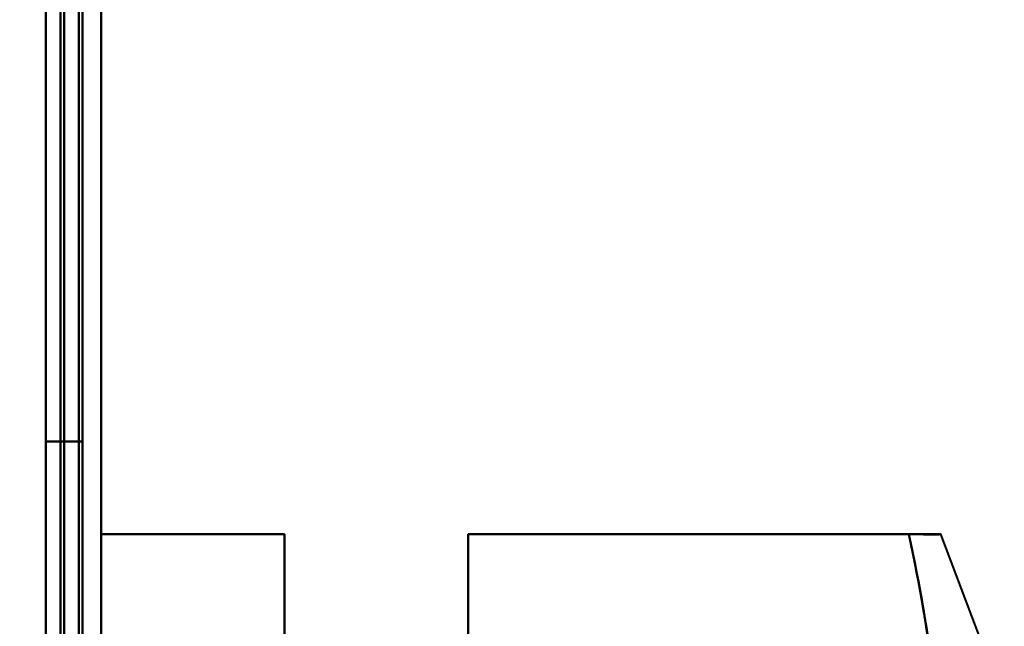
# Model space of a CAD drawing. Header units: millimetres. Extents: x -747 to 747, y -1110 to 610.
# Tile 83 of 93: x 583 to 610, y -271 to -254. Entities that reach past the tile are written whole.
import ezdxf

# ---------------------------------------------------------------- set-up
doc = ezdxf.new("R2010")
doc.units = ezdxf.units.MM
doc.layers.add('G-IMPT', color=8, linetype='Continuous', lineweight=40)

# ---------------------------------------------------------------- blocks, each defined once
blk = doc.blocks.new('NEXA 1000 CALQUES_dwg-755156-Niveau de réf_')
at = {"layer": 'G-IMPT'}
for p, q in [((585, -331.4), (585, 369.4)), ((585, -331.4), (585, 369.4)), ((609, -270), (607.875, -267.018))]:
    blk.add_line(p, q, dxfattribs=at)
at = {"layer": 'G-IMPT', "flags": 128}
for points in [[(584.4, 369.4), (584.4, 194.2), (584.4, 19), (584.4, -156.2), (584.4, -331.4)], [(584.4, 369.4), (584.4, 194.2), (584.4, 19), (584.4, -156.2), (584.4, -331.4)], [(584.4, -331.4), (584.4, -156.2), (584.4, 19), (584.4, 194.2), (584.4, 369.4)], [(584.4, -331.4), (584.4, -156.2), (584.4, 19), (584.4, 194.2), (584.4, 369.4)], [(584.4, 369.4), (584.4, 194.2), (584.4, 19), (584.4, -156.2), (584.4, -331.4)], [(584.4, 369.4), (584.4, 194.2), (584.4, 19), (584.4, -156.2), (584.4, -331.4)], [(584.4, -331.4), (584.4, -156.2), (584.4, 19), (584.4, 194.2), (584.4, 369.4)], [(584.4, -331.4), (584.4, -156.2), (584.4, 19), (584.4, 194.2), (584.4, 369.4)], [(584.5, -331.4), (584.5, -156.2), (584.5, 19), (584.5, 194.2), (584.5, 369.4)], [(584.5, -331.4), (584.5, -156.2), (584.5, 19), (584.5, 194.2), (584.5, 369.4)], [(584.5, 369.4), (584.5, 194.2), (584.5, 19), (584.5, -156.2), (584.5, -331.4)], [(585, 369.4), (585, 194.2), (585, 19), (585, -156.2), (585, -331.4)], [(585, 369.4), (585, 194.2), (585, 19), (585, -156.2), (585, -331.4)], [(585, -331.4), (585, -156.2), (585, 19), (585, 194.2), (585, 369.4)], [(585, -331.4), (585, -156.2), (585, 19), (585, 194.2), (585, 369.4)], [(585, 369.4), (585, 194.2), (585, 19), (585, -156.2), (585, -331.4)], [(585, -331.4), (585, -156.2), (585, 19), (585, 194.2), (585, 369.4)], [(585, -331.4), (585, -156.2), (585, 19), (585, 194.2), (585, 369.4)], [(585, 369.4), (585, 194.2), (585, 19), (585, -156.2), (585, -331.4)], [(584, 369), (584, 194), (584, 19), (584, -156), (584, -331)], [(584, -331), (584, -156), (584, 19), (584, 194), (584, 369)], [(583.5, 368.9), (583.5, 193.95), (583.5, 19), (583.5, -155.95), (583.5, -330.9)], [(583.5, -330.9), (583.5, -155.95), (583.5, 19), (583.5, 193.95), (583.5, 368.9)], [(583.5, -330.9), (583.5, -155.95), (583.5, 19), (583.5, 193.95), (583.5, 368.9)], [(583.5, 368.9), (583.5, 193.95), (583.5, 19), (583.5, -155.95), (583.5, -330.9)], [(583.5, 368.9), (583.5, 193.95), (583.5, 19), (583.5, -155.95), (583.5, -330.9)], [(583.5, -330.9), (583.5, -155.95), (583.5, 19), (583.5, 193.95), (583.5, 368.9)], [(583.5, -330.9), (583.5, -155.95), (583.5, 19), (583.5, 193.95), (583.5, 368.9)], [(583.5, 368.9), (583.5, 193.95), (583.5, 19), (583.5, -155.95), (583.5, -330.9)], [(583.9, -330.9), (583.9, -155.95), (583.9, 19), (583.9, 193.95), (583.9, 368.9)], [(583.9, 368.9), (583.9, 193.95), (583.9, 19), (583.9, -155.95), (583.9, -330.9)], [(584, -330.9), (584, -155.95), (584, 19), (584, 193.95), (584, 368.9)], [(584, 368.9), (584, 193.95), (584, 19), (584, -155.95), (584, -330.9)], [(584.5, 368.9), (584.5, 193.95), (584.5, 19), (584.5, -155.95), (584.5, -330.9)], [(584.5, 368.9), (584.5, 193.95), (584.5, 19), (584.5, -155.95), (584.5, -330.9)], [(584.5, -330.9), (584.5, -155.95), (584.5, 19), (584.5, 193.95), (584.5, 368.9)], [(584.5, -330.9), (584.5, -155.95), (584.5, 19), (584.5, 193.95), (584.5, 368.9)], [(584.5, 368.9), (584.5, 193.95), (584.5, 19), (584.5, -155.95), (584.5, -330.9)], [(584.5, -330.9), (584.5, -155.95), (584.5, 19), (584.5, 193.95), (584.5, 368.9)], [(583.5, -264.5), (583.5, -279.5), (583.5, -294.5), (583.5, -309.5), (583.5, -324.5)], [(583.5, -324.5), (583.5, -309.5), (583.5, -294.5), (583.5, -279.5), (583.5, -264.5)], [(583.5, -324.5), (583.5, -309.5), (583.5, -294.5), (583.5, -279.5), (583.5, -264.5)], [(583.5, -264.5), (583.75, -264.5), (584, -264.5), (584.25, -264.5), (584.5, -264.5)], [(583.5, -264.5), (583.5, -279.5), (583.5, -294.5), (583.5, -309.5), (583.5, -324.5)], [(584.5, -264.5), (584.25, -264.5), (584, -264.5), (583.75, -264.5), (583.5, -264.5)], [(583.5, -264.5), (583.75, -264.5), (584, -264.5), (584.25, -264.5), (584.5, -264.5)], [(584.5, -264.5), (584.25, -264.5), (584, -264.5), (583.75, -264.5), (583.5, -264.5)], [(583.5, -264.5), (583.5, -279.5), (583.5, -294.5), (583.5, -309.5), (583.5, -324.5)], [(583.5, -324.5), (583.5, -309.5), (583.5, -294.5), (583.5, -279.5), (583.5, -264.5)], [(583.5, -324.5), (583.5, -309.5), (583.5, -294.5), (583.5, -279.5), (583.5, -264.5)], [(583.5, -264.5), (583.75, -264.5), (584, -264.5), (584.25, -264.5), (584.5, -264.5)], [(583.5, -264.5), (583.5, -279.5), (583.5, -294.5), (583.5, -309.5), (583.5, -324.5)], [(584.5, -264.5), (584.25, -264.5), (584, -264.5), (583.75, -264.5), (583.5, -264.5)], [(583.5, -264.5), (583.75, -264.5), (584, -264.5), (584.25, -264.5), (584.5, -264.5)], [(584.5, -264.5), (584.25, -264.5), (584, -264.5), (583.75, -264.5), (583.5, -264.5)], [(584.5, -264.5), (584.5, -279.5), (584.5, -294.5), (584.5, -309.5), (584.5, -324.5)], [(584.5, -324.5), (584.5, -309.5), (584.5, -294.5), (584.5, -279.5), (584.5, -264.5)], [(584.5, -264.5), (584.5, -279.5), (584.5, -294.5), (584.5, -309.5), (584.5, -324.5)], [(584.5, -324.5), (584.5, -309.5), (584.5, -294.5), (584.5, -279.5), (584.5, -264.5)], [(584.5, -324.5), (584.5, -309.5), (584.5, -294.5), (584.5, -279.5), (584.5, -264.5)], [(584.5, -264.5), (584.5, -279.5), (584.5, -294.5), (584.5, -309.5), (584.5, -324.5)], [(584.5, -324.5), (584.5, -309.5), (584.5, -294.5), (584.5, -279.5), (584.5, -264.5)], [(584.5, -264.5), (584.5, -279.5), (584.5, -294.5), (584.5, -309.5), (584.5, -324.5)], [(585, -282), (585, -278.254), (585, -274.509), (585, -270.763), (585, -267.018)], [(585, -267.018), (586.25, -267.018), (587.5, -267.018), (588.75, -267.018), (590, -267.018)], [(590, -267.018), (588.75, -267.018), (587.5, -267.018), (586.25, -267.018), (585, -267.018)], [(585, -267.018), (586.25, -267.018), (587.5, -267.018), (588.75, -267.018), (590, -267.018)], [(590, -267.018), (588.75, -267.018), (587.5, -267.018), (586.25, -267.018), (585, -267.018)], [(585, -267.018), (585, -270.763), (585, -274.509), (585, -278.254), (585, -282)], [(585, -282), (585, -278.254), (585, -274.509), (585, -270.763), (585, -267.018)], [(585, -267.018), (585, -270.763), (585, -274.509), (585, -278.254), (585, -282)], [(590, -282), (590, -278.254), (590, -274.509), (590, -270.763), (590, -267.018)], [(590, -267.018), (590, -270.763), (590, -274.509), (590, -278.254), (590, -282)], [(590, -267.018), (590, -270.763), (590, -274.509), (590, -278.254), (590, -282)], [(590, -282), (590, -278.254), (590, -274.509), (590, -270.763), (590, -267.018)], [(595, -282), (595, -278.254), (595, -274.509), (595, -270.763), (595, -267.018)], [(595, -267.018), (595, -270.763), (595, -274.509), (595, -278.254), (595, -282)], [(595, -282), (595, -278.254), (595, -274.509), (595, -270.763), (595, -267.018)], [(595, -267.018), (598, -267.018), (601, -267.018), (604, -267.018), (607, -267.018)], [(595, -267.018), (598, -267.018), (601, -267.018), (604, -267.018), (607, -267.018)], [(607, -267.018), (604, -267.018), (601, -267.018), (598, -267.018), (595, -267.018)], [(595, -267.018), (595, -270.763), (595, -274.509), (595, -278.254), (595, -282)], [(607, -267.018), (604, -267.018), (601, -267.018), (598, -267.018), (595, -267.018)]]:
    blk.add_lwpolyline(points, dxfattribs=at)
at = {"layer": 'G-IMPT'}
for points in [[(607, -267.018), (607.156, -267.014), (607.424, -267.027), (607.693, -267.032), (607.843, -267.024), (607.876, -267.021), (607.875, -267.018)], [(607.875, -267.018), (607.876, -267.021), (607.843, -267.024), (607.693, -267.032), (607.424, -267.027), (607.156, -267.014), (607, -267.018)], [(607, -267.018), (607.3, -268.403), (607.749, -271.057), (607.938, -274.509), (607.749, -277.961), (607.3, -280.615), (607, -282)], [(607, -267.018), (607.3, -267.018), (607.749, -267.018), (607.938, -267.018), (607.749, -267.018), (607.3, -267.018), (607, -267.018)], [(607, -282), (607.3, -280.615), (607.749, -277.961), (607.938, -274.509), (607.749, -271.057), (607.3, -268.403), (607, -267.018)]]:
    blk.add_open_spline(points, degree=3, dxfattribs=at)
for points in [[(607, -282), (607.303, -280.542), (607.642, -278.632), (607.847, -276.253), (607.888, -274.505), (607.847, -272.781), (607.642, -270.405), (607.303, -268.442), (607, -267.018)], [(607, -267.018), (607.303, -268.442), (607.642, -270.405), (607.847, -272.781), (607.888, -274.505), (607.847, -276.253), (607.642, -278.632), (607.303, -280.542), (607, -282)]]:
    blk.add_open_spline(points, degree=3, knots=[0, 0, 0, 0, 0.25, 0.375, 0.5, 0.625, 0.75, 1, 1, 1, 1], dxfattribs=at)

msp = doc.modelspace()

# ---------------------------------------------------------------- linework, layer by layer
at = {"color": 94, "lineweight": 30}
msp.add_circle((0, 0.5), 609.6, dxfattribs=at)

# ---------------------------------------------------------------- block references
at = {"layer": 'G-IMPT'}
msp.add_blockref('NEXA 1000 CALQUES_dwg-755156-Niveau de réf_', (0, -1), dxfattribs=at)

doc.saveas('drawing.dxf')
